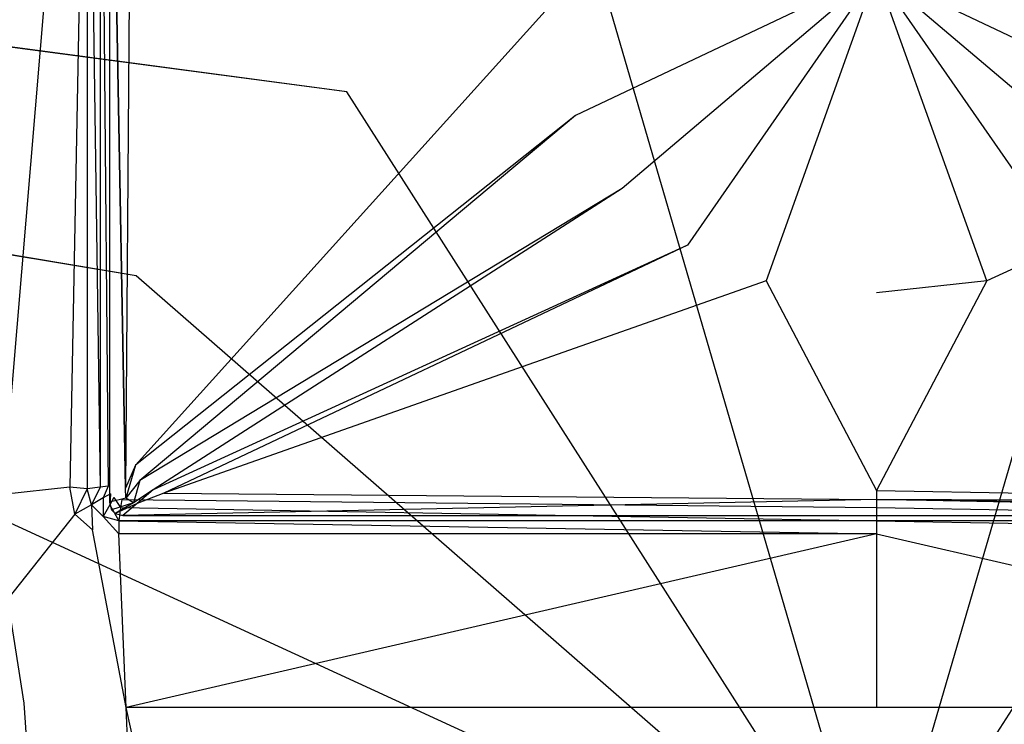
# Model space of a CAD drawing. Extents: x 0 to 1.8, y -0.8 to 0.
# Tile 4 of 8: x 0.79 to 0.92, y -0.19 to -0.1. Entities that reach past the tile are written whole.
import ezdxf

# ---------------------------------------------------------------- set-up
doc = ezdxf.new("R2010")
doc.units = 0
doc.layers.add('L0_WANNE_N_UDA1880ARA248V___0__', color=7, linetype='CONTINUOUS')
doc.layers.add('L1_ABDCKG_ABLAUF_N_UDA1880ARA24', color=7, linetype='CONTINUOUS')

msp = doc.modelspace()

# ---------------------------------------------------------------- linework, layer by layer
at = {"layer": 'L0_WANNE_N_UDA1880ARA248V___0__', "color": 8}
for points, invisible_edges in [([(0.006599, -0.000198), (0.806685, -0.133517), (0.003551, -0.001049), (0.006599, -0.000198)], 13), ([(0.787684, -0.163283), (0.003551, -0.001049), (0.806685, -0.133517), (0.787684, -0.163283)], 14), ([(0.010403, -0.000172), (0.833245, -0.110345), (0.006599, -0.000198), (0.010403, -0.000172)], 13), ([(0.806685, -0.133517), (0.006599, -0.000198), (0.833245, -0.110345), (0.806685, -0.133517)], 14), ([(0.833245, -0.110345), (0.010403, -0.000172), (0.865213, -0.095646), (0.833245, -0.110345)], 14), ([(0.799387, -0.047331, 0.037822), (0.790901, -0.047402, 0.038214), (0.789871, -0.161092, 0.039585), (0.799387, -0.047331, 0.037822)], 14), ([(0.799387, -0.047331, 0.037822), (0.789871, -0.161092, 0.039585), (0.798314, -0.160179, 0.039244), (0.799387, -0.047331, 0.037822)], 14), ([(0.800508, -0.0473, 0.037658), (0.799387, -0.047331, 0.037822), (0.798314, -0.160179, 0.039244), (0.800508, -0.0473, 0.037658)], 14), ([(0.800508, -0.0473, 0.037658), (0.798314, -0.160179, 0.039244), (0.800508, -0.160396, 0.039163), (0.800508, -0.0473, 0.037658)], 14), ([(0.802161, -0.160177, 0.034824), (0.800508, -0.0473, 0.034475), (0.800508, -0.160396, 0.034475), (0.802161, -0.160177, 0.034824)], 13), ([(0.800508, -0.0473, 0.034475), (0.802161, -0.160177, 0.034824), (0.802161, -0.0473, 0.034824), (0.800508, -0.0473, 0.034475)], 14), ([(0.800508, -0.160396, 0.037916), (0.800508, -0.0473, 0.037658), (0.800508, -0.160396, 0.039163), (0.800508, -0.160396, 0.037916)], 13), ([(0.800508, -0.0473, 0.037658), (0.800508, -0.160396, 0.037916), (0.800508, -0.0473, 0.036411), (0.800508, -0.0473, 0.037658)], 14), ([(0.800508, -0.160396, 0.034475), (0.800508, -0.0473, 0.036411), (0.800508, -0.160396, 0.037916), (0.800508, -0.160396, 0.034475)], 13), ([(0.800508, -0.0473, 0.036411), (0.800508, -0.160396, 0.034475), (0.800508, -0.0473, 0.034475), (0.800508, -0.0473, 0.036411)], 14), ([(0.803173, -0.160043, 0.035753), (0.802161, -0.0473, 0.034824), (0.802161, -0.160177, 0.034824), (0.803173, -0.160043, 0.035753)], 13), ([(0.802161, -0.0473, 0.034824), (0.803173, -0.160043, 0.035753), (0.803173, -0.0473, 0.035753), (0.802161, -0.0473, 0.034824)], 14), ([(0.9, -0.214926), (0.865213, -0.095646), (0.9, -0.09061), (0.9, -0.214926)], 14), ([(0.934787, -0.095646), (0.9, -0.214926), (0.9, -0.09061), (0.934787, -0.095646)], 14), ([(0.9, -0.214926), (0.833245, -0.110345), (0.865213, -0.095646), (0.9, -0.214926)], 14), ([(0.966755, -0.110345), (0.9, -0.214926), (0.934787, -0.095646), (0.966755, -0.110345)], 14), ([(0.9, -0.214926), (0.806685, -0.133517), (0.833245, -0.110345), (0.9, -0.214926)], 14), ([(0.993315, -0.133517), (0.9, -0.214926), (0.966755, -0.110345), (0.993315, -0.133517)], 14), ([(0.9, -0.214926), (0.787684, -0.163283), (0.806685, -0.133517), (0.9, -0.214926)], 14), ([(1.012316, -0.163283), (0.9, -0.214926), (0.993315, -0.133517), (1.012316, -0.163283)], 14), ([(0.802526, -0.161552, 0.034824), (0.803173, -0.160043, 0.035753), (0.802161, -0.160177, 0.034824), (0.802526, -0.161552, 0.034824)], 13), ([(0.803173, -0.160043, 0.035753), (0.802526, -0.161552, 0.034824), (0.803434, -0.161024, 0.035753), (0.803173, -0.160043, 0.035753)], 14), ([(0.798314, -0.160179, 0.039244), (0.789871, -0.161092, 0.039585), (0.79052, -0.17425, 0.0396), (0.798314, -0.160179, 0.039244)], 14), ([(0.798974, -0.163599, 0.03926), (0.798314, -0.160179, 0.039244), (0.79052, -0.17425, 0.0396), (0.798974, -0.163599, 0.03926)], 14), ([(0.798974, -0.163599, 0.03926), (0.800508, -0.160396, 0.039163), (0.798314, -0.160179, 0.039244), (0.798974, -0.163599, 0.03926)], 13), ([(0.800508, -0.160396, 0.039163), (0.798974, -0.163599, 0.03926), (0.801044, -0.162413, 0.039179), (0.800508, -0.160396, 0.039163)], 14), ([(0.801044, -0.162413, 0.034475), (0.802161, -0.160177, 0.034824), (0.800508, -0.160396, 0.034475), (0.801044, -0.162413, 0.034475)], 13), ([(0.800508, -0.160396, 0.037916), (0.801044, -0.162413, 0.039179), (0.801044, -0.162413, 0.037937), (0.800508, -0.160396, 0.037916)], 13), ([(0.801044, -0.162413, 0.039179), (0.800508, -0.160396, 0.037916), (0.800508, -0.160396, 0.039163), (0.801044, -0.162413, 0.039179)], 14), ([(0.800508, -0.160396, 0.034475), (0.801044, -0.162413, 0.037937), (0.801044, -0.162413, 0.034475), (0.800508, -0.160396, 0.034475)], 13), ([(0.801044, -0.162413, 0.037937), (0.800508, -0.160396, 0.034475), (0.800508, -0.160396, 0.037916), (0.801044, -0.162413, 0.037937)], 14), ([(0.802161, -0.160177, 0.034824), (0.801044, -0.162413, 0.034475), (0.802526, -0.161552, 0.034824), (0.802161, -0.160177, 0.034824)], 14), ([(0.803367, -0.162398, 0.034824), (0.803434, -0.161024, 0.035753), (0.802526, -0.161552, 0.034824), (0.803367, -0.162398, 0.034824)], 13), ([(0.803434, -0.161024, 0.035753), (0.803367, -0.162398, 0.034824), (0.803891, -0.161484, 0.035753), (0.803434, -0.161024, 0.035753)], 14), ([(0.801202, -0.165552, 0.039278), (0.801044, -0.162413, 0.039179), (0.798974, -0.163599, 0.03926), (0.801202, -0.165552, 0.039278)], 13), ([(0.802511, -0.16389, 0.034475), (0.802526, -0.161552, 0.034824), (0.801044, -0.162413, 0.034475), (0.802511, -0.16389, 0.034475)], 13), ([(0.802511, -0.16389, 0.037955), (0.801044, -0.162413, 0.039179), (0.802511, -0.16389, 0.039197), (0.802511, -0.16389, 0.037955)], 13), ([(0.801044, -0.162413, 0.039179), (0.802511, -0.16389, 0.037955), (0.801044, -0.162413, 0.037937), (0.801044, -0.162413, 0.039179)], 14), ([(0.801044, -0.162413, 0.039179), (0.801202, -0.165552, 0.039278), (0.802511, -0.16389, 0.039197), (0.801044, -0.162413, 0.039179)], 14), ([(0.802511, -0.16389, 0.034475), (0.801044, -0.162413, 0.037937), (0.802511, -0.16389, 0.037955), (0.802511, -0.16389, 0.034475)], 13), ([(0.801044, -0.162413, 0.037937), (0.802511, -0.16389, 0.034475), (0.801044, -0.162413, 0.034475), (0.801044, -0.162413, 0.037937)], 14), ([(0.802526, -0.161552, 0.034824), (0.802511, -0.16389, 0.034475), (0.803367, -0.162398, 0.034824), (0.802526, -0.161552, 0.034824)], 14), ([(0.804514, -0.16443, 0.034475), (0.803367, -0.162398, 0.034824), (0.802511, -0.16389, 0.034475), (0.804514, -0.16443, 0.034475)], 13), ([(0.804732, -0.162766, 0.034824), (0.803891, -0.161484, 0.035753), (0.803367, -0.162398, 0.034824), (0.804732, -0.162766, 0.034824)], 13), ([(0.803367, -0.162398, 0.034824), (0.804514, -0.16443, 0.034475), (0.804732, -0.162766, 0.034824), (0.803367, -0.162398, 0.034824)], 14), ([(0.803891, -0.161484, 0.035753), (0.804732, -0.162766, 0.034824), (0.804865, -0.161746, 0.035753), (0.803891, -0.161484, 0.035753)], 14), ([(0.9, -0.162766, 0.034824), (0.804865, -0.161746, 0.035753), (0.804732, -0.162766, 0.034824), (0.9, -0.162766, 0.034824)], 13), ([(0.804865, -0.161746, 0.035753), (0.9, -0.162766, 0.034824), (0.9, -0.161746, 0.035753), (0.804865, -0.161746, 0.035753)], 14), ([(0.995268, -0.162766, 0.034824), (0.9, -0.161746, 0.035753), (0.9, -0.162766, 0.034824), (0.995268, -0.162766, 0.034824)], 13), ([(0.9, -0.161746, 0.035753), (0.995268, -0.162766, 0.034824), (0.995135, -0.161746, 0.035753), (0.9, -0.161746, 0.035753)], 14), ([(0.9, -0.214926), (0.777783, -0.197234), (0.787684, -0.163283), (0.9, -0.214926)], 14), ([(0.798974, -0.163599, 0.03926), (0.79052, -0.17425, 0.0396), (0.792557, -0.187436, 0.039618), (0.798974, -0.163599, 0.03926)], 14), ([(0.801202, -0.165552, 0.039278), (0.798974, -0.163599, 0.03926), (0.792557, -0.187436, 0.039618), (0.801202, -0.165552, 0.039278)], 14), ([(0.9, -0.16443, 0.034475), (0.804732, -0.162766, 0.034824), (0.804514, -0.16443, 0.034475), (0.9, -0.16443, 0.034475)], 13), ([(0.804732, -0.162766, 0.034824), (0.9, -0.16443, 0.034475), (0.9, -0.162766, 0.034824), (0.804732, -0.162766, 0.034824)], 14), ([(0.995486, -0.16443, 0.034475), (0.9, -0.162766, 0.034824), (0.9, -0.16443, 0.034475), (0.995486, -0.16443, 0.034475)], 13), ([(0.9, -0.162766, 0.034824), (0.995486, -0.16443, 0.034475), (0.995268, -0.162766, 0.034824), (0.9, -0.162766, 0.034824)], 14), ([(1.022217, -0.197234), (0.9, -0.214926), (1.012316, -0.163283), (1.022217, -0.197234)], 14), ([(0.804489, -0.166082, 0.039352), (0.802511, -0.16389, 0.039197), (0.801202, -0.165552, 0.039278), (0.804489, -0.166082, 0.039352)], 14), ([(0.802511, -0.16389, 0.039197), (0.804514, -0.16443, 0.037966), (0.802511, -0.16389, 0.037955), (0.802511, -0.16389, 0.039197)], 13), ([(0.804514, -0.16443, 0.037966), (0.802511, -0.16389, 0.039197), (0.804514, -0.16443, 0.039213), (0.804514, -0.16443, 0.037966)], 14), ([(0.804514, -0.16443, 0.039213), (0.802511, -0.16389, 0.039197), (0.804489, -0.166082, 0.039352), (0.804514, -0.16443, 0.039213)], 14), ([(0.802511, -0.16389, 0.037955), (0.804514, -0.16443, 0.034475), (0.802511, -0.16389, 0.034475), (0.802511, -0.16389, 0.037955)], 13), ([(0.804514, -0.16443, 0.034475), (0.802511, -0.16389, 0.037955), (0.804514, -0.16443, 0.037966), (0.804514, -0.16443, 0.034475)], 14), ([(0.9, -0.166082, 0.039276), (0.804514, -0.16443, 0.039213), (0.804489, -0.166082, 0.039352), (0.9, -0.166082, 0.039276)], 13), ([(0.804514, -0.16443, 0.039213), (0.9, -0.166082, 0.039276), (0.9, -0.16443, 0.039135), (0.804514, -0.16443, 0.039213)], 14), ([(0.804514, -0.16443, 0.037966), (0.9, -0.16443, 0.034475), (0.804514, -0.16443, 0.034475), (0.804514, -0.16443, 0.037966)], 13), ([(0.9, -0.16443, 0.034475), (0.804514, -0.16443, 0.037966), (0.9, -0.16443, 0.037888), (0.9, -0.16443, 0.034475)], 14), ([(0.804514, -0.16443, 0.037966), (0.9, -0.16443, 0.039135), (0.9, -0.16443, 0.037888), (0.804514, -0.16443, 0.037966)], 13), ([(0.9, -0.16443, 0.039135), (0.804514, -0.16443, 0.037966), (0.804514, -0.16443, 0.039213), (0.9, -0.16443, 0.039135)], 14), ([(0.995511, -0.166082, 0.039352), (0.9, -0.16443, 0.039135), (0.9, -0.166082, 0.039276), (0.995511, -0.166082, 0.039352)], 13), ([(0.9, -0.16443, 0.039135), (0.995511, -0.166082, 0.039352), (0.995486, -0.16443, 0.039213), (0.9, -0.16443, 0.039135)], 14), ([(0.9, -0.16443, 0.037888), (0.995486, -0.16443, 0.034475), (0.9, -0.16443, 0.034475), (0.9, -0.16443, 0.037888)], 13), ([(0.995486, -0.16443, 0.034475), (0.9, -0.16443, 0.037888), (0.995486, -0.16443, 0.037966), (0.995486, -0.16443, 0.034475)], 14), ([(0.9, -0.16443, 0.039135), (0.995486, -0.16443, 0.037966), (0.9, -0.16443, 0.037888), (0.9, -0.16443, 0.039135)], 13), ([(0.995486, -0.16443, 0.037966), (0.9, -0.16443, 0.039135), (0.995486, -0.16443, 0.039213), (0.995486, -0.16443, 0.037966)], 14), ([(0.80542, -0.187963, 0.039689), (0.801202, -0.165552, 0.039278), (0.792557, -0.187436, 0.039618), (0.80542, -0.187963, 0.039689)], 14), ([(0.80542, -0.187963, 0.039689), (0.804489, -0.166082, 0.039352), (0.801202, -0.165552, 0.039278), (0.80542, -0.187963, 0.039689)], 14), ([(0.80542, -0.187963, 0.039689), (0.9, -0.166082, 0.039276), (0.804489, -0.166082, 0.039352), (0.80542, -0.187963, 0.039689)], 13), ([(0.9, -0.166082, 0.039276), (0.80542, -0.187963, 0.039689), (0.9, -0.187963, 0.039615), (0.9, -0.166082, 0.039276)], 14), ([(0.99458, -0.187963, 0.039689), (0.9, -0.166082, 0.039276), (0.9, -0.187963, 0.039615), (0.99458, -0.187963, 0.039689)], 13), ([(0.9, -0.166082, 0.039276), (0.99458, -0.187963, 0.039689), (0.995511, -0.166082, 0.039352), (0.9, -0.166082, 0.039276)], 14), ([(0.792557, -0.187436, 0.039618), (0.79052, -0.17425, 0.0396), (0.120417, -0.618058, 0.046406), (0.792557, -0.187436, 0.039618)], 14), ([(0.824037, -0.61854, 0.046421), (0.792557, -0.187436, 0.039618), (0.120417, -0.618058, 0.046406), (0.824037, -0.61854, 0.046421)], 14), ([(0.824037, -0.61854, 0.046421), (0.80542, -0.187963, 0.039689), (0.792557, -0.187436, 0.039618), (0.824037, -0.61854, 0.046421)], 14), ([(0.9, -0.61854, 0.046402), (0.80542, -0.187963, 0.039689), (0.824037, -0.61854, 0.046421), (0.9, -0.61854, 0.046402)], 14), ([(0.9, -0.187963, 0.039615), (0.80542, -0.187963, 0.039689), (0.9, -0.61854, 0.046402), (0.9, -0.187963, 0.039615)], 14), ([(0.99458, -0.187963, 0.039689), (0.9, -0.187963, 0.039615), (0.9, -0.61854, 0.046402), (0.99458, -0.187963, 0.039689)], 14), ([(0.99458, -0.187963, 0.039689), (0.9, -0.61854, 0.046402), (0.975963, -0.61854, 0.046421), (0.99458, -0.187963, 0.039689)], 14)]:
    msp.add_3dface(points, dxfattribs=dict(at, invisible_edges=invisible_edges))
at = {"layer": 'L1_ABDCKG_ABLAUF_N_UDA1880ARA24', "color": 8}
for points, invisible_edges in [([(0.805333, -0.16033, 0.039604), (0.803333, -0.050244, 0.037604), (0.803332, -0.162072, 0.037604), (0.805333, -0.16033, 0.039604)], 14), ([(0.803332, -0.050291, 0.035769), (0.803332, -0.162072, 0.037604), (0.803333, -0.050244, 0.037604), (0.803332, -0.050291, 0.035769)], 14), ([(0.803332, -0.162072, 0.037604), (0.803332, -0.050291, 0.035769), (0.803332, -0.162086, 0.035769), (0.803332, -0.162072, 0.037604)], 13), ([(0.803333, -0.050244, 0.037604), (0.805333, -0.16033, 0.039604), (0.805122, -0.050244, 0.039604), (0.803333, -0.050244, 0.037604)], 14), ([(0.805333, -0.16033, 0.039604), (0.80611, -0.055647, 0.039604), (0.805122, -0.050244, 0.039604), (0.805333, -0.16033, 0.039604)], 13), ([(0.80611, -0.055647, 0.039604), (0.805333, -0.16033, 0.039604), (0.806588, -0.157413, 0.039604), (0.80611, -0.055647, 0.039604)], 14), ([(0.806588, -0.157413, 0.039604), (0.858998, -0.099334, 0.039604), (0.80611, -0.055647, 0.039604), (0.806588, -0.157413, 0.039604)], 13), ([(0.9, -0.095318, 0.039604), (0.858998, -0.099334, 0.039604), (0.862068, -0.113328, 0.039604), (0.9, -0.095318, 0.039604)], 14), ([(0.9, -0.095318, 0.039604), (0.862068, -0.113328, 0.039604), (0.867947, -0.122512, 0.039604), (0.9, -0.095318, 0.039604)], 14), ([(0.9, -0.095318, 0.039604), (0.867947, -0.122512, 0.039604), (0.876195, -0.12965, 0.039604), (0.9, -0.095318, 0.039604)], 14), ([(0.9, -0.095318, 0.039604), (0.876195, -0.12965, 0.039604), (0.886099, -0.134167, 0.039604), (0.9, -0.095318, 0.039604)], 14), ([(0.9, -0.095318, 0.039604), (0.886099, -0.134167, 0.039604), (0.9, -0.135697, 0.039604), (0.9, -0.095318, 0.039604)], 14), ([(0.941002, -0.099334, 0.039604), (0.9, -0.095318, 0.039604), (0.937932, -0.113328, 0.039604), (0.941002, -0.099334, 0.039604)], 14), ([(0.913901, -0.134167, 0.039604), (0.9, -0.095318, 0.039604), (0.9, -0.135697, 0.039604), (0.913901, -0.134167, 0.039604)], 14), ([(0.937932, -0.113328, 0.039604), (0.9, -0.095318, 0.039604), (0.932053, -0.122512, 0.039604), (0.937932, -0.113328, 0.039604)], 14), ([(0.932053, -0.122512, 0.039604), (0.9, -0.095318, 0.039604), (0.923805, -0.12965, 0.039604), (0.932053, -0.122512, 0.039604)], 14), ([(0.923805, -0.12965, 0.039604), (0.9, -0.095318, 0.039604), (0.913901, -0.134167, 0.039604), (0.923805, -0.12965, 0.039604)], 14), ([(0.858998, -0.099334, 0.039604), (0.806588, -0.157413, 0.039604), (0.862068, -0.113328, 0.039604), (0.858998, -0.099334, 0.039604)], 14), ([(0.807169, -0.159344, 0.039604), (0.862068, -0.113328, 0.039604), (0.806588, -0.157413, 0.039604), (0.807169, -0.159344, 0.039604)], 13), ([(0.862068, -0.113328, 0.039604), (0.807169, -0.159344, 0.039604), (0.867947, -0.122512, 0.039604), (0.862068, -0.113328, 0.039604)], 14), ([(0.808825, -0.160513, 0.039604), (0.867947, -0.122512, 0.039604), (0.807169, -0.159344, 0.039604), (0.808825, -0.160513, 0.039604)], 13), ([(0.867947, -0.122512, 0.039604), (0.808825, -0.160513, 0.039604), (0.876195, -0.12965, 0.039604), (0.867947, -0.122512, 0.039604)], 14), ([(0.810161, -0.160962, 0.039604), (0.876195, -0.12965, 0.039604), (0.808825, -0.160513, 0.039604), (0.810161, -0.160962, 0.039604)], 13), ([(0.876195, -0.12965, 0.039604), (0.810161, -0.160962, 0.039604), (0.886099, -0.134167, 0.039604), (0.876195, -0.12965, 0.039604)], 14), ([(0.989839, -0.160962, 0.039604), (0.923805, -0.12965, 0.039604), (0.913901, -0.134167, 0.039604), (0.989839, -0.160962, 0.039604)], 13), ([(0.9, -0.160627, 0.039604), (0.886099, -0.134167, 0.039604), (0.810161, -0.160962, 0.039604), (0.9, -0.160627, 0.039604)], 13), ([(0.886099, -0.134167, 0.039604), (0.9, -0.160627, 0.039604), (0.9, -0.135697, 0.039604), (0.886099, -0.134167, 0.039604)], 14), ([(0.9, -0.160627, 0.039604), (0.913901, -0.134167, 0.039604), (0.9, -0.135697, 0.039604), (0.9, -0.160627, 0.039604)], 13), ([(0.913901, -0.134167, 0.039604), (0.9, -0.160627, 0.039604), (0.989839, -0.160962, 0.039604), (0.913901, -0.134167, 0.039604)], 14), ([(0.805387, -0.161574, 0.039604), (0.806588, -0.157413, 0.039604), (0.805333, -0.16033, 0.039604), (0.805387, -0.161574, 0.039604)], 13), ([(0.806588, -0.157413, 0.039604), (0.805387, -0.161574, 0.039604), (0.807169, -0.159344, 0.039604), (0.806588, -0.157413, 0.039604)], 14), ([(0.806347, -0.162177, 0.039604), (0.807169, -0.159344, 0.039604), (0.805387, -0.161574, 0.039604), (0.806347, -0.162177, 0.039604)], 13), ([(0.807169, -0.159344, 0.039604), (0.806347, -0.162177, 0.039604), (0.808825, -0.160513, 0.039604), (0.807169, -0.159344, 0.039604)], 14), ([(0.805387, -0.161574, 0.039604), (0.805333, -0.16033, 0.039604), (0.803332, -0.162072, 0.037604), (0.805387, -0.161574, 0.039604)], 14), ([(0.806814, -0.16224, 0.039604), (0.808825, -0.160513, 0.039604), (0.806347, -0.162177, 0.039604), (0.806814, -0.16224, 0.039604)], 13), ([(0.808825, -0.160513, 0.039604), (0.806814, -0.16224, 0.039604), (0.810161, -0.160962, 0.039604), (0.808825, -0.160513, 0.039604)], 14), ([(0.9, -0.161729, 0.039604), (0.810161, -0.160962, 0.039604), (0.806814, -0.16224, 0.039604), (0.9, -0.161729, 0.039604)], 13), ([(0.810161, -0.160962, 0.039604), (0.9, -0.161729, 0.039604), (0.9, -0.160627, 0.039604), (0.810161, -0.160962, 0.039604)], 14), ([(0.993186, -0.16224, 0.039604), (0.9, -0.160627, 0.039604), (0.9, -0.161729, 0.039604), (0.993186, -0.16224, 0.039604)], 13), ([(0.9, -0.160627, 0.039604), (0.993186, -0.16224, 0.039604), (0.989839, -0.160962, 0.039604), (0.9, -0.160627, 0.039604)], 14), ([(0.805387, -0.161574, 0.039604), (0.803332, -0.162072, 0.037604), (0.803593, -0.163045, 0.037604), (0.805387, -0.161574, 0.039604)], 14), ([(0.803332, -0.162086, 0.035769), (0.803593, -0.163045, 0.037604), (0.803332, -0.162072, 0.037604), (0.803332, -0.162086, 0.035769)], 14), ([(0.803593, -0.163045, 0.037604), (0.803332, -0.162086, 0.035769), (0.803592, -0.163059, 0.035769), (0.803593, -0.163045, 0.037604)], 13), ([(0.806347, -0.162177, 0.039604), (0.805387, -0.161574, 0.039604), (0.803593, -0.163045, 0.037604), (0.806347, -0.162177, 0.039604)], 14), ([(0.806347, -0.162177, 0.039604), (0.803593, -0.163045, 0.037604), (0.804049, -0.1635, 0.037604), (0.806347, -0.162177, 0.039604)], 14), ([(0.806347, -0.162177, 0.039604), (0.804049, -0.1635, 0.037604), (0.806814, -0.16224, 0.039604), (0.806347, -0.162177, 0.039604)], 14), ([(0.806814, -0.16224, 0.039604), (0.804049, -0.1635, 0.037604), (0.805021, -0.163761, 0.037604), (0.806814, -0.16224, 0.039604)], 14), ([(0.806814, -0.16224, 0.039604), (0.805021, -0.163761, 0.037604), (0.9, -0.161729, 0.039604), (0.806814, -0.16224, 0.039604)], 14), ([(0.9, -0.161729, 0.039604), (0.805021, -0.163761, 0.037604), (0.9, -0.163761, 0.037604), (0.9, -0.161729, 0.039604)], 14), ([(0.994979, -0.163761, 0.037604), (0.9, -0.161729, 0.039604), (0.9, -0.163761, 0.037604), (0.994979, -0.163761, 0.037604)], 14), ([(0.993186, -0.16224, 0.039604), (0.9, -0.161729, 0.039604), (0.994979, -0.163761, 0.037604), (0.993186, -0.16224, 0.039604)], 14), ([(0.803592, -0.163059, 0.035769), (0.804049, -0.1635, 0.037604), (0.803593, -0.163045, 0.037604), (0.803592, -0.163059, 0.035769)], 14), ([(0.804049, -0.1635, 0.037604), (0.803592, -0.163059, 0.035769), (0.804048, -0.163515, 0.035769), (0.804049, -0.1635, 0.037604)], 13), ([(0.804048, -0.163515, 0.035769), (0.805021, -0.163761, 0.037604), (0.804049, -0.1635, 0.037604), (0.804048, -0.163515, 0.035769)], 14), ([(0.805021, -0.163761, 0.037604), (0.804048, -0.163515, 0.035769), (0.805021, -0.163776, 0.035769), (0.805021, -0.163761, 0.037604)], 13), ([(0.9, -0.163761, 0.037604), (0.805021, -0.163776, 0.035769), (0.9, -0.163776, 0.035769), (0.9, -0.163761, 0.037604)], 13), ([(0.805021, -0.163776, 0.035769), (0.9, -0.163761, 0.037604), (0.805021, -0.163761, 0.037604), (0.805021, -0.163776, 0.035769)], 14), ([(0.994979, -0.163761, 0.037604), (0.9, -0.163776, 0.035769), (0.994979, -0.163776, 0.035769), (0.994979, -0.163761, 0.037604)], 13), ([(0.9, -0.163776, 0.035769), (0.994979, -0.163761, 0.037604), (0.9, -0.163761, 0.037604), (0.9, -0.163776, 0.035769)], 14)]:
    msp.add_3dface(points, dxfattribs=dict(at, invisible_edges=invisible_edges))

doc.saveas('drawing.dxf')
